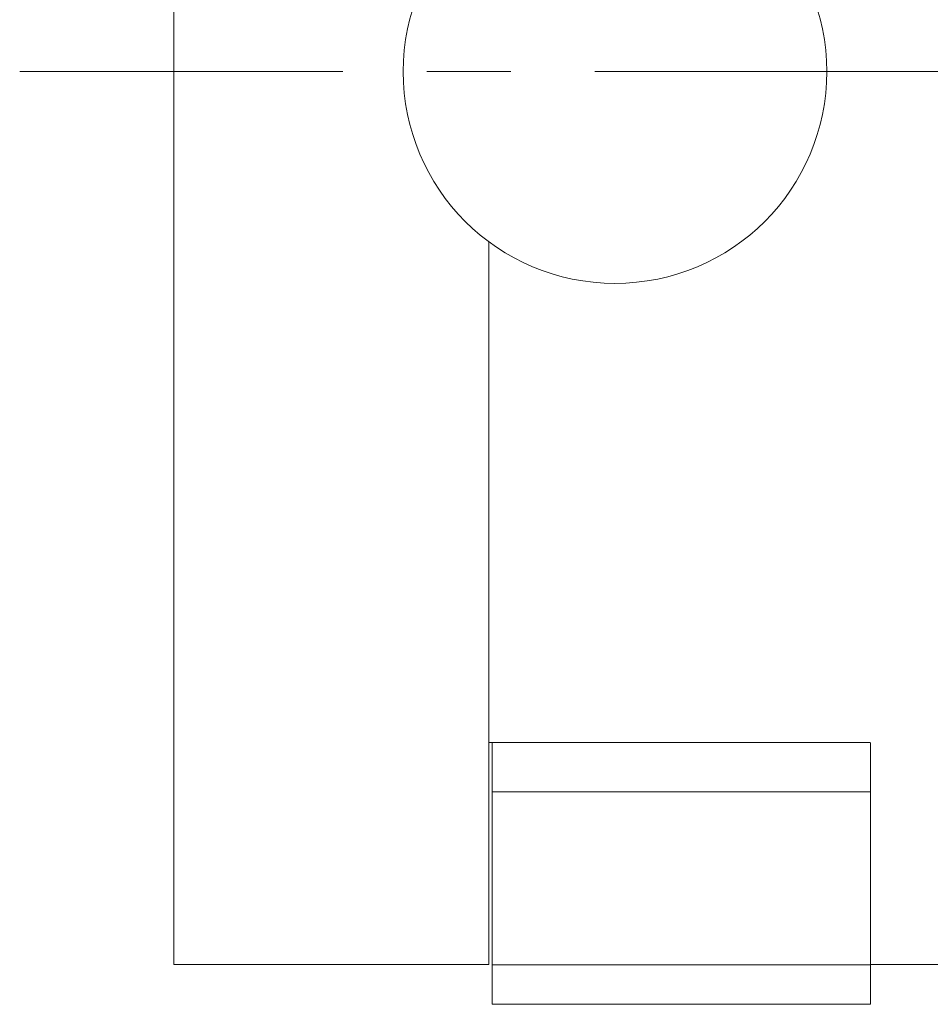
# Model space of a CAD drawing. Header units: inches. Extents: x 0.8 to 21, y 1.2 to 16.5.
# Tile 66 of 88: x 12.1 to 13.1, y 7.5 to 8.7. Entities that reach past the tile are written whole.
import ezdxf

# ---------------------------------------------------------------- set-up
doc = ezdxf.new("R2010")
doc.units = ezdxf.units.IN
doc.header["$MEASUREMENT"] = 0
doc.linetypes.add('CENTERX2', pattern=[0.8, 0.5, -0.1, 0.1, -0.1])
doc.layers.add('SLD-0', color=7, linetype='Continuous')

msp = doc.modelspace()

# ---------------------------------------------------------------- linework, layer by layer
at = {"color": 7, "linetype": 'Continuous', "lineweight": 15}
for p, q in [((12.2467, 8.6301), (12.2467, 9.6926)), ((12.2467, 7.5675), (12.2467, 8.6301)), ((12.6217, 7.5675), (12.6217, 8.4276)), ((12.6217, 7.8316), (12.6217, 8.4276)), ((12.6217, 7.8316), (13.0757, 7.8316)), ((12.6257, 7.773), (12.6257, 7.8316)), ((13.0757, 7.773), (13.0757, 7.8307)), ((12.6257, 7.5671), (12.6257, 7.773)), ((12.6257, 7.773), (13.0757, 7.773)), ((13.0757, 7.5671), (13.0757, 7.773)), ((12.2467, 7.5675), (12.6217, 7.5675)), ((12.6257, 7.5201), (12.6257, 7.5671)), ((12.6257, 7.5671), (13.0757, 7.5671)), ((13.0757, 7.5675), (13.4294, 7.5675)), ((13.0757, 7.5201), (13.0757, 7.5671)), ((12.6257, 7.5201), (13.0757, 7.5201))]:
    msp.add_line(p, q, dxfattribs=at)
msp.add_circle((12.7717, 8.6301), 0.252, dxfattribs=at)
at = {"layer": 'SLD-0', "color": 7, "linetype": 'CENTERX2', "lineweight": 0}
msp.add_line((16.4478, 8.6301), (12.0634, 8.6301), dxfattribs=at)

doc.saveas('drawing.dxf')
